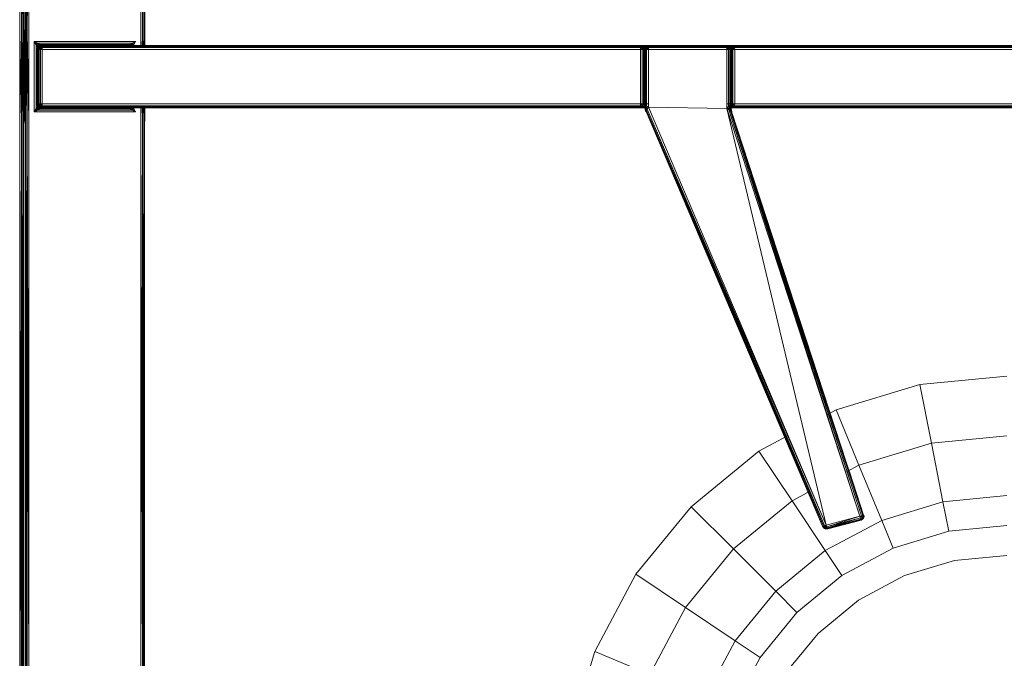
# Model space of a CAD drawing. Header units: millimetres. Extents: x 1 to 3476, y -521 to 159.
# Tile 111 of 130: x 2875 to 3023, y -239 to -143. Entities that reach past the tile are written whole.
import ezdxf

# ---------------------------------------------------------------- set-up
doc = ezdxf.new("R2010")
doc.units = ezdxf.units.MM
doc.layers.add('VG491211CA_dwg', color=8, linetype='Continuous', lineweight=9)

# ---------------------------------------------------------------- blocks, each defined once
blk = doc.blocks.new('VG491211CA_dwg-300031-Poziom 1')
at = {"color": 18, "lineweight": 9}
for p, q in [((306.93, -44.74), (307.19, -145.04)), ((306.93, -44.74), (306.93, -145.17)), ((307.19, -44.87), (307.38, -144.94)), ((307.19, -44.87), (307.19, -145.04)), ((307.38, -144.94), (307.38, -44.97)), ((307.38, -144.94), (307.49, -45.02)), ((307.49, -144.89), (307.49, -45.02)), ((307.72, -105.8), (307.72, -145.23)), ((307.72, -158.61), (307.72, -105.8)), ((307.76, -145.23), (307.76, -105.8)), ((307.76, -105.81), (307.76, -145.24)), ((307.76, -145.24), (307.88, -105.82)), ((307.88, -145.3), (307.88, -105.82)), ((308.06, -105.84), (307.88, -145.3)), ((308.06, -145.4), (308.06, -105.84)), ((308.32, -105.87), (308.06, -145.4)), ((308.32, -158.32), (308.32, -105.87)), ((325.12, -105.87), (325.12, -145.53)), ((325.39, -105.84), (325.39, -145.39)), ((325.57, -145.3), (325.57, -105.82)), ((325.69, -105.8), (325.69, -147.57)), ((325.69, -145.24), (325.69, -105.81)), ((325.72, -105.8), (325.72, -147.57)), ((325.72, -145.23), (325.72, -105.8)), ((307.49, -144.89), (307.5, -129.8)), ((307.38, -158.86), (307.49, -144.89)), ((307.49, -158.92), (307.53, -144.87)), ((307.49, -158.92), (307.49, -144.89)), ((307.49, -158.92), (307.49, -144.89)), ((307.53, -158.92), (307.53, -144.89)), ((307.53, -144.89), (307.53, -158.92)), ((306.93, -145.17), (307.19, -158.77)), ((306.93, -145.17), (306.93, -158.64)), ((307.19, -145.04), (307.38, -158.86)), ((307.19, -145.04), (307.19, -158.77)), ((307.19, -158.77), (307.19, -146.08)), ((307.38, -158.86), (307.38, -144.94)), ((307.38, -146.08), (307.38, -158.86)), ((307.72, -145.23), (307.72, -158.61)), ((307.76, -145.24), (307.72, -158.62)), ((307.76, -158.61), (307.76, -145.23)), ((307.76, -145.24), (307.76, -158.61)), ((307.88, -145.3), (307.76, -158.61)), ((307.87, -145.23), (307.87, -158.55)), ((307.88, -145.3), (307.87, -158.55)), ((308.06, -158.46), (307.88, -145.3)), ((308.06, -158.46), (308.06, -145.4)), ((308.32, -158.32), (308.06, -145.4)), ((308.06, -146.08), (308.06, -158.46)), ((325.12, -145.53), (325.16, -147.57)), ((325.12, -145.53), (325.12, -147.57)), ((325.39, -145.39), (325.42, -147.57)), ((325.39, -145.39), (325.39, -147.57)), ((325.39, -147.57), (325.39, -145.39)), ((325.57, -147.57), (325.57, -145.3)), ((325.57, -147.57), (325.57, -145.3)), ((325.67, -147.57), (325.69, -145.24)), ((325.69, -147.57), (325.69, -145.24)), ((325.72, -147.57), (325.72, -145.23)), ((325.72, -147.57), (325.72, -145.23)), ((309.12, -146.63), (309.39, -147.15)), ((309.49, -146.99), (309.12, -146.63)), ((309.65, -146.89), (309.12, -146.63)), ((309.12, -146.63), (309.12, -157.22)), ((324.32, -146.63), (309.12, -146.63)), ((309.49, -146.99), (309.39, -147.15)), ((309.61, -147.38), (309.39, -147.15)), ((309.39, -147.15), (309.39, -156.7)), ((309.59, -147.45), (309.39, -147.15)), ((309.65, -146.89), (309.49, -146.99)), ((309.49, -146.99), (309.61, -147.38)), ((309.72, -147.23), (309.49, -146.99)), ((309.87, -147.11), (309.49, -146.99)), ((309.57, -147.53), (309.69, -147.75)), ((309.57, -147.53), (309.57, -156.32)), ((309.59, -147.45), (309.72, -147.53)), ((309.61, -147.38), (309.72, -147.23)), ((309.61, -147.38), (309.84, -147.34)), ((309.61, -147.38), (309.72, -147.53)), ((309.95, -147.09), (309.65, -146.89)), ((323.8, -146.89), (309.65, -146.89)), ((309.95, -147.09), (309.65, -146.89)), ((309.69, -147.75), (309.72, -147.53)), ((309.69, -147.75), (309.76, -147.56)), ((309.69, -147.75), (309.72, -147.83)), ((309.69, -156.1), (309.69, -147.75)), ((309.72, -147.23), (309.87, -147.11)), ((309.84, -147.34), (309.72, -147.23)), ((309.72, -147.53), (309.84, -147.34)), ((309.72, -147.53), (309.87, -147.38)), ((309.72, -147.53), (309.76, -147.56)), ((309.76, -147.56), (309.72, -147.83)), ((309.72, -147.83), (309.76, -147.56)), ((309.72, -147.83), (309.8, -147.58)), ((309.72, -147.83), (309.76, -147.83)), ((309.72, -147.83), (309.72, -156.02)), ((309.72, -156.02), (309.72, -147.83)), ((309.87, -147.38), (309.76, -147.56)), ((309.76, -147.56), (309.87, -147.38)), ((309.76, -147.56), (309.89, -147.39)), ((309.76, -147.56), (309.8, -147.58)), ((309.8, -147.58), (309.76, -147.83)), ((309.76, -147.83), (309.89, -147.62)), ((309.76, -147.83), (309.87, -147.83)), ((309.76, -147.83), (309.76, -156.02)), ((309.89, -147.39), (309.8, -147.58)), ((309.8, -147.58), (309.95, -147.45)), ((309.8, -147.58), (309.89, -147.62)), ((309.84, -147.34), (309.87, -147.11)), ((309.84, -147.34), (310.02, -147.23)), ((309.87, -147.38), (309.84, -147.34)), ((309.87, -147.11), (310.02, -147.23)), ((309.87, -147.38), (310.02, -147.23)), ((310.06, -147.26), (309.87, -147.38)), ((309.87, -147.38), (310.06, -147.26)), ((309.89, -147.39), (309.87, -147.38)), ((309.87, -147.83), (309.89, -147.62)), ((309.87, -147.83), (310.06, -147.83)), ((309.87, -156.02), (309.87, -147.83)), ((310.06, -147.26), (309.89, -147.39)), ((310.08, -147.3), (309.89, -147.39)), ((309.95, -147.45), (309.89, -147.39)), ((309.89, -147.62), (309.95, -147.45)), ((309.89, -147.62), (310.08, -147.58)), ((310.06, -147.83), (309.89, -147.62)), ((309.95, -147.09), (310.02, -147.23)), ((310.08, -147.3), (309.95, -147.45)), ((309.95, -147.45), (310.12, -147.39)), ((310.08, -147.58), (309.95, -147.45)), ((310.25, -147.19), (310.02, -147.08)), ((323.42, -147.08), (310.02, -147.08)), ((310.02, -147.23), (310.25, -147.19)), ((310.06, -147.26), (310.02, -147.23)), ((310.06, -147.26), (310.25, -147.19)), ((310.32, -147.23), (310.06, -147.26)), ((310.06, -147.26), (310.32, -147.23)), ((310.08, -147.3), (310.06, -147.26)), ((310.06, -147.83), (310.08, -147.58)), ((310.06, -147.83), (310.32, -147.83)), ((310.06, -156.02), (310.06, -147.83)), ((310.32, -147.23), (310.08, -147.3)), ((310.32, -147.26), (310.08, -147.3)), ((310.12, -147.39), (310.08, -147.3)), ((310.08, -147.58), (310.12, -147.39)), ((310.08, -147.58), (310.32, -147.56)), ((310.32, -147.83), (310.08, -147.58)), ((310.32, -147.26), (310.12, -147.39)), ((310.12, -147.39), (310.32, -147.38)), ((310.32, -147.56), (310.12, -147.39)), ((310.32, -147.23), (310.25, -147.19)), ((310.25, -147.19), (323.19, -147.19)), ((310.32, -147.26), (310.32, -147.23)), ((323.52, -147.23), (310.32, -147.23)), ((310.32, -147.23), (323.12, -147.23)), ((310.32, -147.38), (310.32, -147.26)), ((323.52, -147.26), (310.32, -147.26)), ((310.32, -147.56), (310.32, -147.38)), ((310.32, -147.38), (323.52, -147.38)), ((310.32, -147.83), (310.32, -147.56)), ((310.32, -147.56), (323.52, -147.56)), ((310.32, -147.83), (323.52, -147.83)), ((310.32, -156.02), (310.32, -147.83)), ((322.91, -147.23), (323.44, -147.26)), ((323.25, -147.28), (322.91, -147.23)), ((323.18, -147.26), (322.91, -147.23)), ((323.12, -147.23), (322.91, -147.23)), ((323.19, -147.19), (323.12, -147.23)), ((323.12, -147.23), (323.38, -147.26)), ((323.18, -147.26), (323.25, -147.28)), ((323.4, -147.38), (323.18, -147.26)), ((323.38, -147.26), (323.18, -147.26)), ((323.4, -147.38), (323.18, -147.26)), ((323.42, -147.08), (323.19, -147.19)), ((323.19, -147.19), (323.42, -147.23)), ((323.19, -147.19), (323.38, -147.26)), ((323.25, -147.28), (323.44, -147.26)), ((323.25, -147.28), (323.67, -147.39)), ((323.52, -147.4), (323.25, -147.28)), ((323.41, -147.39), (323.25, -147.28)), ((323.42, -147.23), (323.38, -147.26)), ((323.38, -147.26), (323.38, -147.38)), ((323.38, -147.38), (323.49, -147.56)), ((323.4, -147.38), (323.53, -147.56)), ((323.52, -147.4), (323.41, -147.39)), ((323.41, -147.39), (323.53, -147.56)), ((323.5, -147.09), (323.42, -147.23)), ((323.57, -147.11), (323.42, -147.23)), ((323.5, -147.09), (323.8, -146.89)), ((400.47, -147.26), (323.52, -147.26)), ((400.29, -147.38), (323.52, -147.38)), ((323.52, -147.56), (400.17, -147.56)), ((323.52, -147.83), (400.14, -147.83)), ((323.57, -147.11), (323.8, -146.89)), ((323.99, -146.96), (323.57, -147.11)), ((323.57, -147.11), (323.72, -147.23)), ((323.57, -147.11), (323.61, -147.34)), ((323.72, -147.23), (323.99, -146.96)), ((324.32, -146.63), (323.8, -146.89)), ((323.99, -146.96), (323.8, -146.89)), ((323.84, -147.38), (323.99, -146.96)), ((323.99, -146.96), (324.32, -146.63)), ((324.06, -147.15), (323.99, -146.96)), ((324.06, -147.15), (324.32, -146.63)), ((400.17, -147.56), (400.14, -147.83)), ((400.14, -147.83), (400.4, -147.83)), ((401.34, -147.83), (400.14, -147.83)), ((400.14, -147.83), (400.14, -156.02)), ((400.29, -147.38), (400.17, -147.56)), ((400.17, -147.56), (400.43, -147.57)), ((400.17, -147.56), (400.4, -147.83)), ((414.25, -147.56), (400.17, -147.56)), ((400.47, -147.26), (400.29, -147.38)), ((400.29, -147.38), (400.54, -147.35)), ((400.29, -147.38), (400.43, -147.57)), ((400.29, -147.38), (414.14, -147.38)), ((400.43, -147.57), (400.4, -147.83)), ((400.4, -147.83), (400.59, -147.83)), ((400.4, -147.83), (400.4, -156.02)), ((400.54, -147.35), (400.43, -147.57)), ((400.43, -147.57), (400.62, -147.57)), ((400.43, -147.57), (400.59, -147.83)), ((400.74, -147.23), (400.47, -147.26)), ((400.47, -147.23), (413.95, -147.23)), ((400.72, -147.26), (400.47, -147.26)), ((400.47, -147.26), (400.54, -147.35)), ((400.47, -147.26), (413.95, -147.26)), ((400.72, -147.26), (400.54, -147.35)), ((400.54, -147.35), (400.74, -147.34)), ((400.54, -147.35), (400.62, -147.57)), ((400.62, -147.57), (400.59, -147.83)), ((400.59, -147.83), (400.73, -147.57)), ((400.59, -147.83), (400.7, -147.83)), ((400.59, -147.83), (400.59, -156.02)), ((400.74, -147.34), (400.62, -147.57)), ((400.62, -147.57), (400.73, -147.57)), ((400.7, -147.83), (400.77, -147.56)), ((400.7, -147.83), (400.73, -147.57)), ((400.7, -147.83), (400.74, -147.83)), ((400.7, -156.02), (400.7, -147.83)), ((401, -147.23), (400.72, -147.26)), ((400.74, -147.23), (400.72, -147.26)), ((400.89, -147.25), (400.72, -147.26)), ((400.72, -147.26), (400.74, -147.34)), ((400.73, -147.57), (400.74, -147.34)), ((400.73, -147.57), (400.85, -147.36)), ((400.73, -147.57), (400.89, -147.38)), ((400.73, -147.57), (400.77, -147.56)), ((401, -147.23), (400.74, -147.23)), ((400.74, -147.34), (400.89, -147.25)), ((400.74, -147.34), (400.85, -147.36)), ((400.77, -147.56), (400.74, -147.83)), ((400.74, -147.83), (400.77, -147.56)), ((400.74, -147.83), (400.81, -147.58)), ((400.74, -147.83), (400.77, -147.83)), ((400.74, -147.83), (400.74, -156.02)), ((400.74, -156.02), (400.74, -147.83)), ((400.89, -147.38), (400.77, -147.56)), ((400.77, -147.56), (400.89, -147.38)), ((400.77, -147.56), (400.9, -147.39)), ((400.77, -147.56), (400.81, -147.58)), ((400.81, -147.58), (400.77, -147.83)), ((400.77, -147.83), (400.9, -147.62)), ((400.77, -147.83), (400.89, -147.83)), ((400.77, -147.83), (400.77, -156.05)), ((400.9, -147.39), (400.81, -147.58)), ((400.81, -147.58), (400.96, -147.45)), ((400.81, -147.58), (400.9, -147.62)), ((400.85, -147.36), (400.89, -147.25)), ((400.85, -147.36), (401.02, -147.26)), ((400.85, -147.36), (400.89, -147.38)), ((400.89, -147.25), (401.19, -147.23)), ((401, -147.23), (400.89, -147.25)), ((401.02, -147.26), (400.89, -147.25)), ((401.07, -147.26), (400.89, -147.38)), ((400.89, -147.38), (401.02, -147.26)), ((400.89, -147.38), (401.07, -147.26)), ((400.89, -147.38), (400.9, -147.39)), ((400.89, -147.83), (400.9, -147.62)), ((401.07, -147.83), (400.89, -147.83)), ((400.89, -147.83), (400.89, -156.15)), ((401.07, -147.26), (400.9, -147.39)), ((401.09, -147.3), (400.9, -147.39)), ((400.9, -147.39), (400.96, -147.45)), ((400.9, -147.62), (400.96, -147.45)), ((400.9, -147.62), (401.09, -147.58)), ((401.07, -147.83), (400.9, -147.62)), ((401.09, -147.3), (400.96, -147.45)), ((400.96, -147.45), (401.13, -147.39)), ((401.09, -147.58), (400.96, -147.45)), ((401.19, -147.23), (401, -147.23)), ((401.02, -147.26), (401.19, -147.23)), ((401.02, -147.26), (401.3, -147.23)), ((401.07, -147.26), (401.02, -147.26)), ((401.34, -147.23), (401.07, -147.26)), ((401.07, -147.26), (401.3, -147.23)), ((401.07, -147.26), (401.34, -147.23)), ((401.09, -147.3), (401.07, -147.26)), ((401.07, -147.83), (401.09, -147.58)), ((401.07, -156.3), (401.07, -147.83)), ((401.34, -147.83), (401.07, -147.83)), ((401.34, -147.23), (401.09, -147.3)), ((401.34, -147.26), (401.09, -147.3)), ((401.13, -147.39), (401.09, -147.3)), ((401.09, -147.58), (401.13, -147.39)), ((401.09, -147.58), (401.34, -147.56)), ((401.34, -147.83), (401.09, -147.58)), ((401.34, -147.26), (401.13, -147.39)), ((401.13, -147.39), (401.34, -147.38)), ((401.34, -147.56), (401.13, -147.39)), ((401.3, -147.23), (401.19, -147.23)), ((401.34, -147.23), (401.3, -147.23)), ((401.34, -147.26), (401.34, -147.23)), ((413.09, -147.23), (401.34, -147.23)), ((401.34, -147.38), (401.34, -147.26)), ((413.09, -147.26), (401.34, -147.26)), ((401.34, -147.56), (401.34, -147.38)), ((401.34, -147.38), (413.09, -147.38)), ((401.34, -147.83), (401.34, -147.56)), ((401.34, -147.56), (413.09, -147.56)), ((401.34, -156.51), (401.34, -147.83)), ((401.34, -147.83), (413.09, -147.83)), ((413.35, -147.26), (413.09, -147.23)), ((413.09, -147.23), (413.33, -147.3)), ((413.09, -147.23), (413.09, -147.26)), ((413.09, -147.23), (413.35, -147.26)), ((413.13, -147.23), (413.09, -147.23)), ((413.33, -147.3), (413.09, -147.26)), ((413.09, -147.26), (413.3, -147.39)), ((413.09, -147.26), (413.09, -147.38)), ((413.09, -147.38), (413.3, -147.39)), ((413.09, -147.38), (413.09, -147.56)), ((413.09, -147.56), (413.3, -147.39)), ((413.09, -147.56), (413.33, -147.58)), ((413.09, -147.56), (413.09, -147.83)), ((413.09, -147.83), (413.33, -147.58)), ((413.35, -147.83), (413.09, -147.83)), ((413.09, -147.83), (413.09, -156.71)), ((414.29, -147.83), (413.09, -147.83)), ((413.13, -147.23), (413.41, -147.26)), ((413.24, -147.23), (413.13, -147.23)), ((413.13, -147.23), (413.35, -147.26)), ((413.43, -147.23), (413.24, -147.23)), ((413.24, -147.23), (413.53, -147.25)), ((413.24, -147.23), (413.41, -147.26)), ((413.33, -147.3), (413.3, -147.39)), ((413.3, -147.39), (413.47, -147.45)), ((413.3, -147.39), (413.33, -147.58)), ((413.35, -147.26), (413.33, -147.3)), ((413.52, -147.39), (413.33, -147.3)), ((413.33, -147.3), (413.47, -147.45)), ((413.33, -147.58), (413.47, -147.45)), ((413.33, -147.58), (413.52, -147.62)), ((413.33, -147.58), (413.35, -147.83)), ((413.54, -147.38), (413.35, -147.26)), ((413.35, -147.26), (413.52, -147.39)), ((413.35, -147.26), (413.54, -147.38)), ((413.41, -147.26), (413.35, -147.26)), ((413.35, -147.83), (413.52, -147.62)), ((413.54, -147.83), (413.35, -147.83)), ((413.35, -147.83), (413.35, -156.41)), ((413.53, -147.25), (413.41, -147.26)), ((413.41, -147.26), (413.58, -147.36)), ((413.41, -147.26), (413.54, -147.38)), ((413.7, -147.26), (413.43, -147.23)), ((413.43, -147.23), (413.53, -147.25)), ((413.69, -147.23), (413.43, -147.23)), ((413.47, -147.45), (413.52, -147.39)), ((413.47, -147.45), (413.52, -147.62)), ((413.62, -147.58), (413.47, -147.45)), ((413.52, -147.39), (413.54, -147.38)), ((413.62, -147.58), (413.52, -147.39)), ((413.65, -147.56), (413.52, -147.39)), ((413.52, -147.62), (413.62, -147.58)), ((413.52, -147.62), (413.54, -147.83)), ((413.65, -147.83), (413.52, -147.62)), ((413.7, -147.26), (413.53, -147.25)), ((413.53, -147.25), (413.69, -147.34)), ((413.53, -147.25), (413.58, -147.36)), ((413.54, -147.38), (413.58, -147.36)), ((413.65, -147.56), (413.54, -147.38)), ((413.54, -147.38), (413.69, -147.57)), ((413.54, -147.38), (413.65, -147.56)), ((413.54, -156.2), (413.54, -147.83)), ((413.54, -147.83), (413.65, -147.83)), ((413.58, -147.36), (413.69, -147.34)), ((413.58, -147.36), (413.69, -147.57)), ((413.62, -147.58), (413.65, -147.56)), ((413.65, -147.83), (413.62, -147.58)), ((413.69, -147.83), (413.62, -147.58)), ((413.69, -147.83), (413.65, -147.56)), ((413.65, -147.56), (413.69, -147.57)), ((413.65, -147.56), (413.73, -147.83)), ((413.65, -147.56), (413.69, -147.83)), ((413.65, -147.83), (413.69, -147.83)), ((413.65, -156.07), (413.65, -147.83)), ((413.95, -147.26), (413.69, -147.23)), ((413.69, -147.23), (413.7, -147.26)), ((413.7, -147.26), (413.69, -147.34)), ((413.69, -147.34), (413.89, -147.35)), ((413.69, -147.57), (413.69, -147.34)), ((413.81, -147.57), (413.69, -147.34)), ((413.69, -147.57), (413.81, -147.57)), ((413.69, -147.57), (413.84, -147.83)), ((413.69, -147.57), (413.73, -147.83)), ((413.69, -147.83), (413.73, -147.83)), ((413.69, -156.02), (413.69, -147.83)), ((413.69, -147.83), (413.69, -156.02)), ((413.89, -147.35), (413.7, -147.26)), ((413.95, -147.26), (413.7, -147.26)), ((413.73, -147.83), (413.84, -147.83)), ((413.73, -147.83), (413.73, -156.02)), ((413.81, -147.57), (413.89, -147.35)), ((413.84, -147.83), (413.81, -147.57)), ((413.81, -147.57), (414, -147.57)), ((413.84, -147.83), (414, -147.57)), ((413.84, -147.83), (414.03, -147.83)), ((413.84, -156.02), (413.84, -147.83)), ((413.95, -147.26), (413.89, -147.35)), ((413.89, -147.35), (414.14, -147.38)), ((414, -147.57), (413.89, -147.35)), ((414.14, -147.38), (413.95, -147.26)), ((493.91, -147.26), (413.95, -147.26)), ((414, -147.57), (414.14, -147.38)), ((414, -147.57), (414.25, -147.56)), ((414.03, -147.83), (414, -147.57)), ((414.03, -147.83), (414.25, -147.56)), ((414.03, -147.83), (414.29, -147.83)), ((414.03, -156.02), (414.03, -147.83)), ((414.25, -147.56), (414.14, -147.38)), ((493.73, -147.38), (414.14, -147.38)), ((414.29, -147.83), (414.25, -147.56)), ((414.25, -147.56), (493.61, -147.56)), ((414.29, -156.02), (414.29, -147.83)), ((414.29, -147.83), (493.58, -147.83)), ((309.39, -156.7), (309.12, -157.22)), ((309.59, -156.4), (309.39, -156.7)), ((309.59, -156.4), (309.39, -156.7)), ((309.39, -156.7), (309.49, -156.86)), ((309.61, -156.47), (309.49, -156.86)), ((309.72, -156.62), (309.49, -156.86)), ((309.69, -156.1), (309.57, -156.32)), ((309.59, -156.4), (309.72, -156.32)), ((309.61, -156.47), (309.72, -156.32)), ((309.72, -156.62), (309.61, -156.47)), ((309.84, -156.51), (309.61, -156.47)), ((309.72, -156.02), (309.69, -156.1)), ((309.72, -156.32), (309.69, -156.1)), ((309.76, -156.29), (309.69, -156.1)), ((309.76, -156.29), (309.72, -156.02)), ((309.72, -156.02), (309.8, -156.4)), ((309.72, -156.02), (309.76, -156.29)), ((309.76, -156.02), (309.72, -156.02)), ((309.72, -156.02), (309.8, -156.27)), ((309.72, -156.02), (309.76, -156.29)), ((309.76, -156.29), (309.72, -156.02)), ((309.76, -156.29), (309.72, -156.32)), ((309.84, -156.51), (309.72, -156.32)), ((309.87, -156.47), (309.72, -156.32)), ((309.84, -156.51), (309.72, -156.62)), ((309.87, -156.74), (309.72, -156.62)), ((309.87, -156.02), (309.76, -156.02)), ((309.76, -156.02), (309.89, -156.23)), ((309.76, -156.02), (309.8, -156.27)), ((309.8, -156.27), (309.76, -156.29)), ((309.8, -156.4), (309.76, -156.29)), ((309.76, -156.29), (309.88, -156.49)), ((309.76, -156.29), (309.87, -156.47)), ((309.87, -156.47), (309.76, -156.29)), ((309.76, -156.29), (309.88, -156.49)), ((309.76, -156.29), (309.8, -156.4)), ((309.76, -156.29), (309.89, -156.46)), ((309.76, -156.29), (309.87, -156.47)), ((309.87, -156.47), (309.76, -156.29)), ((309.89, -156.23), (309.8, -156.27)), ((309.8, -156.27), (309.95, -156.4)), ((309.8, -156.27), (309.89, -156.46)), ((309.88, -156.49), (309.8, -156.4)), ((309.8, -156.4), (309.92, -156.53)), ((309.8, -156.4), (309.88, -156.49)), ((309.87, -156.47), (309.84, -156.51)), ((309.87, -156.74), (309.84, -156.51)), ((310.02, -156.62), (309.84, -156.51)), ((309.89, -156.23), (309.87, -156.02)), ((310.06, -156.02), (309.87, -156.02)), ((309.89, -156.46), (309.87, -156.47)), ((309.87, -156.47), (309.88, -156.49)), ((309.88, -156.49), (309.87, -156.47)), ((310.06, -156.59), (309.87, -156.47)), ((310.06, -156.59), (309.87, -156.47)), ((309.87, -156.47), (310.06, -156.59)), ((309.87, -156.47), (310.06, -156.59)), ((309.87, -156.47), (310.06, -156.59)), ((310.02, -156.62), (309.87, -156.47)), ((310.06, -156.59), (309.87, -156.47)), ((309.87, -156.74), (310.02, -156.62)), ((309.92, -156.53), (309.88, -156.49)), ((309.88, -156.49), (309.92, -156.53)), ((310.07, -156.6), (309.88, -156.49)), ((310.06, -156.59), (309.88, -156.49)), ((309.88, -156.49), (310.07, -156.6)), ((309.88, -156.49), (310.06, -156.59)), ((310.06, -156.02), (309.89, -156.23)), ((309.95, -156.4), (309.89, -156.23)), ((310.08, -156.27), (309.89, -156.23)), ((309.95, -156.4), (309.89, -156.46)), ((309.89, -156.46), (310.08, -156.55)), ((310.06, -156.59), (309.89, -156.46)), ((309.92, -156.53), (310.07, -156.6)), ((310.08, -156.27), (309.95, -156.4)), ((310.08, -156.55), (309.95, -156.4)), ((310.12, -156.46), (309.95, -156.4)), ((309.95, -156.76), (310.02, -156.62)), ((310.02, -156.62), (310.06, -156.59)), ((310.25, -156.66), (310.02, -156.62)), ((310.02, -156.77), (310.25, -156.66)), ((310.08, -156.27), (310.06, -156.02)), ((310.32, -156.02), (310.06, -156.02)), ((310.06, -156.59), (310.08, -156.55)), ((310.07, -156.6), (310.06, -156.59)), ((310.06, -156.59), (310.06, -156.59)), ((310.32, -156.62), (310.06, -156.59)), ((310.32, -156.62), (310.06, -156.59)), ((310.32, -156.62), (310.06, -156.59)), ((310.06, -156.59), (310.32, -156.62)), ((310.06, -156.59), (310.07, -156.6)), ((310.06, -156.59), (310.32, -156.62)), ((310.06, -156.59), (310.32, -156.62)), ((310.06, -156.59), (310.06, -156.59)), ((310.06, -156.59), (310.32, -156.62)), ((310.25, -156.66), (310.06, -156.59)), ((310.32, -156.62), (310.06, -156.59)), ((310.07, -156.6), (310.32, -156.62)), ((310.32, -156.02), (310.08, -156.27)), ((310.12, -156.46), (310.08, -156.27)), ((310.32, -156.29), (310.08, -156.27)), ((310.08, -156.55), (310.12, -156.46)), ((310.08, -156.55), (310.32, -156.59)), ((310.32, -156.62), (310.08, -156.55)), ((310.32, -156.29), (310.12, -156.46)), ((310.32, -156.59), (310.12, -156.46)), ((310.32, -156.47), (310.12, -156.46)), ((310.25, -156.66), (310.32, -156.62)), ((323.2, -156.66), (310.25, -156.66)), ((310.32, -156.29), (310.32, -156.02)), ((323.52, -156.02), (310.32, -156.02)), ((310.32, -156.47), (310.32, -156.29)), ((323.52, -156.29), (310.32, -156.29)), ((310.32, -156.59), (310.32, -156.47)), ((323.53, -156.47), (310.32, -156.47)), ((310.32, -156.62), (310.32, -156.59)), ((310.32, -156.59), (323.53, -156.59)), ((310.32, -156.62), (323.53, -156.62)), ((323.12, -156.62), (310.32, -156.62)), ((323.12, -156.62), (323.39, -156.59)), ((323.39, -156.59), (323.12, -156.62)), ((323.16, -156.62), (323.12, -156.62)), ((323.12, -156.62), (323.2, -156.66)), ((323.16, -156.62), (323.44, -156.59)), ((323.16, -156.62), (323.39, -156.59)), ((323.27, -156.62), (323.16, -156.62)), ((323.39, -156.59), (323.2, -156.66)), ((323.2, -156.66), (323.42, -156.62)), ((323.42, -156.77), (323.2, -156.66)), ((323.27, -156.62), (323.44, -156.59)), ((323.27, -156.62), (323.56, -156.6)), ((323.45, -156.62), (323.27, -156.62)), ((323.44, -156.59), (323.39, -156.59)), ((323.39, -156.59), (323.42, -156.62)), ((323.57, -156.74), (323.42, -156.62)), ((323.5, -156.76), (323.42, -156.62)), ((323.73, -156.59), (323.45, -156.62)), ((323.45, -156.62), (323.56, -156.6)), ((323.71, -156.62), (323.45, -156.62)), ((400.14, -156.02), (323.52, -156.02)), ((400.17, -156.29), (323.52, -156.29)), ((323.53, -156.47), (400.29, -156.47)), ((323.53, -156.59), (400.48, -156.59)), ((323.61, -156.51), (323.57, -156.74)), ((323.72, -156.62), (323.57, -156.74)), ((323.98, -156.59), (323.71, -156.62)), ((323.71, -156.62), (323.73, -156.59)), ((323.72, -156.62), (323.99, -156.89)), ((323.99, -156.89), (323.83, -156.47)), ((323.99, -156.89), (324.06, -156.7)), ((324.32, -157.22), (324.06, -156.7)), ((325.12, -156.29), (325.12, -158.32)), ((325.34, -156.29), (325.38, -158.45)), ((325.38, -156.29), (325.38, -158.45)), ((325.39, -158.45), (325.39, -156.29)), ((325.54, -156.29), (325.57, -158.55)), ((325.57, -158.55), (325.57, -156.29)), ((325.57, -158.55), (325.59, -156.29)), ((325.57, -158.55), (325.57, -156.29)), ((325.69, -158.6), (325.69, -156.29)), ((325.69, -158.6), (325.69, -156.29)), ((325.69, -156.29), (325.69, -158.6)), ((325.72, -158.6), (325.72, -156.29)), ((325.72, -156.29), (325.72, -158.6)), ((400.14, -156.02), (400.17, -156.29)), ((400.4, -156.02), (400.14, -156.02)), ((400.14, -156.02), (401.34, -156.02)), ((400.4, -156.02), (400.17, -156.29)), ((400.46, -156.28), (400.17, -156.29)), ((400.17, -156.29), (400.29, -156.47)), ((400.46, -156.28), (400.29, -156.47)), ((400.61, -156.5), (400.29, -156.47)), ((400.29, -156.47), (400.48, -156.59)), ((400.4, -156.02), (400.46, -156.28)), ((400.59, -156.02), (400.4, -156.02)), ((400.59, -156.02), (400.46, -156.28)), ((400.46, -156.28), (400.61, -156.5)), ((400.64, -156.33), (400.46, -156.28)), ((400.48, -156.59), (400.61, -156.5)), ((400.48, -156.59), (400.77, -156.62)), ((400.48, -156.59), (400.75, -156.62)), ((400.7, -156.02), (400.59, -156.02)), ((400.59, -156.02), (400.64, -156.33)), ((400.64, -156.33), (400.61, -156.5)), ((400.8, -156.62), (400.61, -156.5)), ((400.61, -156.5), (400.77, -156.62)), ((400.7, -156.02), (400.64, -156.33)), ((400.71, -156.32), (400.64, -156.33)), ((400.64, -156.33), (400.8, -156.62)), ((400.79, -156.62), (400.64, -156.33)), ((400.71, -156.32), (400.7, -156.02)), ((400.74, -156.02), (400.7, -156.02)), ((400.74, -156.02), (400.71, -156.32)), ((400.79, -156.62), (400.71, -156.32)), ((400.75, -156.32), (400.71, -156.32)), ((400.74, -156.02), (400.75, -156.32)), ((400.77, -156.05), (400.74, -156.02)), ((400.75, -156.32), (400.74, -156.02)), ((400.77, -156.05), (400.75, -156.32)), ((400.79, -156.35), (400.75, -156.32)), ((400.75, -156.32), (400.81, -156.61)), ((400.75, -156.32), (400.79, -156.61)), ((400.79, -156.61), (400.75, -156.32)), ((400.75, -156.32), (400.79, -156.62)), ((400.75, -156.62), (400.77, -156.62)), ((400.75, -156.62), (401.02, -156.66)), ((400.77, -156.05), (400.79, -156.35)), ((400.89, -156.15), (400.77, -156.05)), ((400.77, -156.62), (400.8, -156.62)), ((400.77, -156.62), (400.98, -156.74)), ((400.77, -156.62), (401.02, -156.66)), ((400.89, -156.15), (400.79, -156.35)), ((400.88, -156.4), (400.79, -156.35)), ((400.79, -156.35), (400.88, -156.6)), ((400.79, -156.35), (400.81, -156.61)), ((400.86, -156.9), (400.79, -156.61)), ((400.79, -156.61), (400.79, -156.62)), ((400.81, -156.61), (400.79, -156.61)), ((400.79, -156.61), (400.88, -156.86)), ((400.79, -156.61), (400.86, -156.9)), ((400.79, -156.62), (400.8, -156.62)), ((400.98, -156.9), (400.79, -156.62)), ((400.9, -156.9), (400.79, -156.62)), ((400.86, -156.9), (400.79, -156.62)), ((400.98, -156.74), (400.8, -156.62)), ((400.8, -156.62), (400.98, -156.9)), ((400.88, -156.6), (400.81, -156.61)), ((400.81, -156.61), (400.88, -156.86)), ((400.89, -156.15), (400.88, -156.4)), ((401.07, -156.3), (400.88, -156.4)), ((401, -156.57), (400.88, -156.4)), ((400.88, -156.4), (400.88, -156.6)), ((401, -156.57), (400.88, -156.6)), ((400.88, -156.6), (400.95, -156.78)), ((400.88, -156.86), (400.88, -156.6)), ((401.07, -156.3), (400.89, -156.15)), ((400.95, -156.78), (401, -156.57)), ((401.02, -156.66), (400.98, -156.74)), ((401, -156.57), (401.07, -156.3)), ((401.34, -156.51), (401, -156.57)), ((401.17, -156.81), (401, -156.57)), ((401.34, -156.51), (401.07, -156.3)), ((401.17, -156.81), (401.34, -156.51)), ((428.04, -219.21), (401.34, -156.51)), ((413.09, -156.71), (401.34, -156.51)), ((413.09, -156.02), (414.29, -156.02)), ((413.35, -156.41), (413.09, -156.71)), ((413.09, -156.71), (413.41, -156.67)), ((413.09, -156.71), (413.43, -156.92)), ((413.09, -156.71), (433.09, -217.88)), ((413.09, -156.71), (428.04, -219.21)), ((413.54, -156.2), (413.35, -156.41)), ((413.35, -156.41), (413.58, -156.41)), ((413.35, -156.41), (413.41, -156.67)), ((413.58, -156.41), (413.41, -156.67)), ((413.41, -156.67), (413.62, -156.63)), ((413.41, -156.67), (413.65, -156.86)), ((413.41, -156.67), (413.43, -156.92)), ((413.44, -156.66), (413.71, -156.62)), ((413.44, -156.66), (413.7, -156.62)), ((413.44, -156.66), (413.58, -156.74)), ((413.65, -156.07), (413.54, -156.2)), ((413.58, -156.41), (413.54, -156.2)), ((413.67, -156.35), (413.54, -156.2)), ((413.67, -156.35), (413.58, -156.41)), ((413.62, -156.63), (413.58, -156.41)), ((413.71, -156.62), (413.58, -156.41)), ((413.58, -156.74), (413.86, -156.51)), ((413.72, -156.62), (413.58, -156.74)), ((413.58, -156.74), (413.71, -156.62)), ((413.71, -156.62), (413.62, -156.63)), ((413.65, -156.86), (413.62, -156.63)), ((413.69, -156.02), (413.65, -156.07)), ((413.67, -156.35), (413.65, -156.07)), ((413.7, -156.32), (413.65, -156.07)), ((413.65, -156.86), (413.71, -156.62)), ((413.7, -156.32), (413.67, -156.35)), ((413.71, -156.62), (413.67, -156.35)), ((413.73, -156.62), (413.67, -156.35)), ((413.67, -156.91), (413.72, -156.62)), ((413.73, -156.62), (413.67, -156.91)), ((413.7, -156.32), (413.69, -156.02)), ((413.73, -156.02), (413.69, -156.02)), ((413.69, -156.02), (413.74, -156.32)), ((413.69, -156.02), (413.7, -156.32)), ((413.73, -156.62), (413.7, -156.32)), ((413.7, -156.32), (413.73, -156.62)), ((413.74, -156.32), (413.7, -156.32)), ((413.7, -156.62), (413.96, -156.59)), ((413.7, -156.62), (413.71, -156.62)), ((413.71, -156.62), (413.86, -156.51)), ((413.71, -156.62), (413.96, -156.59)), ((413.75, -156.9), (413.71, -156.62)), ((413.73, -156.62), (413.71, -156.62)), ((413.72, -156.62), (413.81, -156.32)), ((413.86, -156.51), (413.72, -156.62)), ((413.72, -156.62), (413.73, -156.62)), ((413.73, -156.02), (413.74, -156.32)), ((413.84, -156.02), (413.73, -156.02)), ((413.81, -156.32), (413.73, -156.62)), ((413.74, -156.32), (413.73, -156.62)), ((413.74, -156.32), (413.73, -156.62)), ((413.75, -156.9), (413.73, -156.62)), ((413.79, -156.91), (413.73, -156.62)), ((413.73, -156.62), (413.75, -156.91)), ((413.73, -156.62), (413.73, -156.62)), ((413.73, -156.62), (413.75, -156.91)), ((413.73, -156.62), (413.79, -156.91)), ((413.84, -156.02), (413.74, -156.32)), ((413.81, -156.32), (413.74, -156.32)), ((413.81, -156.32), (413.84, -156.02)), ((413.98, -156.28), (413.81, -156.32)), ((413.86, -156.51), (413.81, -156.32)), ((413.98, -156.28), (413.84, -156.02)), ((414.03, -156.02), (413.84, -156.02)), ((413.86, -156.51), (413.98, -156.28)), ((414.14, -156.47), (413.86, -156.51)), ((413.96, -156.59), (414.14, -156.47)), ((413.96, -156.59), (493.92, -156.59)), ((413.98, -156.28), (414.03, -156.02)), ((414.14, -156.47), (413.98, -156.28)), ((414.25, -156.29), (413.98, -156.28)), ((414.25, -156.29), (414.03, -156.02)), ((414.29, -156.02), (414.03, -156.02)), ((414.14, -156.47), (414.25, -156.29)), ((414.14, -156.47), (493.73, -156.47)), ((414.25, -156.29), (414.29, -156.02)), ((493.61, -156.29), (414.25, -156.29)), ((493.58, -156.02), (414.29, -156.02)), ((309.49, -156.86), (309.12, -157.22)), ((309.12, -157.22), (309.65, -156.96)), ((309.12, -157.22), (324.32, -157.22)), ((309.49, -156.86), (309.87, -156.74)), ((309.49, -156.86), (309.65, -156.96)), ((309.87, -156.74), (309.65, -156.96)), ((309.95, -156.76), (309.65, -156.96)), ((309.65, -156.96), (323.8, -156.96)), ((310.02, -156.77), (323.42, -156.77)), ((323.5, -156.76), (323.8, -156.96)), ((323.5, -156.76), (323.8, -156.96)), ((323.57, -156.74), (323.99, -156.89)), ((323.8, -156.96), (323.99, -156.89)), ((323.8, -156.96), (324.32, -157.22)), ((323.99, -156.89), (324.32, -157.22)), ((400.86, -156.9), (400.88, -156.86)), ((400.9, -156.9), (400.86, -156.9)), ((400.95, -157.18), (400.86, -156.9)), ((400.86, -156.9), (400.98, -157.14)), ((400.86, -156.9), (400.95, -157.18)), ((400.88, -156.86), (400.95, -156.78)), ((400.88, -156.86), (401.05, -157.02)), ((400.88, -156.86), (400.98, -157.14)), ((400.98, -156.9), (400.9, -156.9)), ((400.95, -157.18), (400.9, -156.9)), ((400.95, -156.78), (401.05, -157.02)), ((401.17, -156.81), (400.95, -156.78)), ((400.98, -156.74), (400.98, -156.9)), ((400.98, -157.14), (401.05, -157.02)), ((400.98, -157.14), (427.61, -219.33)), ((400.98, -157.14), (427.5, -219.36)), ((401.05, -157.02), (401.17, -156.81)), ((401.05, -157.02), (427.61, -219.33)), ((427.79, -219.28), (401.05, -157.02)), ((427.79, -219.28), (401.17, -156.81)), ((428.04, -219.21), (401.17, -156.81)), ((413.58, -156.74), (413.28, -156.77)), ((413.43, -156.92), (413.65, -156.86)), ((413.43, -156.92), (413.67, -157.08)), ((413.43, -156.92), (433.34, -217.81)), ((413.43, -156.92), (433.09, -217.88)), ((413.51, -156.93), (413.58, -156.74)), ((413.67, -156.91), (413.58, -156.74)), ((413.67, -157.08), (413.65, -156.86)), ((413.65, -156.86), (413.75, -156.9)), ((413.67, -157.08), (413.75, -156.9)), ((413.75, -156.91), (413.67, -156.91)), ((433.52, -217.77), (413.67, -157.08)), ((413.67, -157.08), (433.34, -217.81)), ((413.67, -157.08), (413.81, -157.17)), ((413.75, -156.9), (413.79, -156.91)), ((413.81, -157.17), (413.75, -156.9)), ((413.79, -156.91), (413.75, -156.91)), ((413.81, -157.17), (413.79, -156.91)), ((413.86, -157.2), (413.79, -156.91)), ((413.79, -156.91), (413.82, -157.2)), ((413.79, -156.91), (413.86, -157.2)), ((433.52, -217.77), (413.81, -157.17)), ((433.63, -217.74), (413.81, -157.17)), ((306.93, -158.64), (307.19, -255.14)), ((306.93, -158.64), (306.93, -255.28)), ((307.19, -158.77), (307.38, -255.05)), ((307.19, -158.77), (307.19, -255.14)), ((307.38, -255.05), (307.38, -158.86)), ((307.38, -255.05), (307.49, -158.92)), ((307.49, -254.99), (307.49, -158.92)), ((307.87, -158.55), (307.76, -256.18)), ((307.76, -158.61), (307.76, -256.18)), ((307.76, -158.61), (307.76, -162.37)), ((307.87, -158.55), (307.88, -256.23)), ((308.06, -256.33), (307.87, -158.55)), ((308.06, -256.33), (308.06, -158.46)), ((308.32, -256.46), (308.06, -158.46)), ((308.32, -256.46), (308.32, -158.32)), ((325.12, -158.32), (325.39, -256.33)), ((325.12, -158.32), (325.12, -256.46)), ((325.38, -158.45), (325.57, -256.23)), ((325.38, -158.45), (325.39, -256.33)), ((325.57, -158.55), (325.57, -256.23)), ((325.57, -256.23), (325.69, -158.6)), ((325.69, -256.18), (325.69, -158.6)), ((455.14, -196.85), (442.07, -198.13)), ((442.07, -198.13), (429.51, -201.94)), ((443.82, -206.93), (442.07, -198.13)), ((429.51, -201.94), (428.12, -202.69)), ((432.94, -210.23), (429.51, -201.94)), ((422.32, -205.78), (417.93, -208.13)), ((443.82, -206.93), (432.94, -210.23)), ((455.14, -205.82), (443.82, -206.93)), ((445.57, -215.73), (443.82, -206.93)), ((417.93, -208.13), (407.78, -216.46)), ((422.92, -215.59), (417.93, -208.13)), ((432.94, -210.23), (431.08, -211.23)), ((433.63, -217.74), (431.51, -211.23)), ((436.38, -218.52), (432.94, -210.23)), ((425.33, -214.3), (422.92, -215.59)), ((425.33, -214.27), (427.5, -219.36)), ((422.92, -215.59), (414.13, -222.8)), ((427.9, -223.05), (422.92, -215.59)), ((445.57, -215.73), (436.38, -218.52)), ((455.14, -214.79), (445.57, -215.73)), ((446.45, -220.13), (445.57, -215.73)), ((407.78, -216.46), (399.46, -226.61)), ((414.13, -222.8), (407.78, -216.46)), ((436.38, -218.52), (427.9, -223.05)), ((433.09, -217.88), (428.04, -219.21)), ((433.09, -217.88), (428.14, -219.46)), ((428.14, -219.46), (433.09, -217.88)), ((433.16, -218.13), (428.14, -219.46)), ((428.14, -219.46), (433.16, -218.13)), ((433.16, -218.13), (428.21, -219.63)), ((428.21, -219.63), (433.16, -218.13)), ((428.21, -219.63), (433.22, -218.31)), ((433.22, -218.31), (428.21, -219.63)), ((428.25, -219.74), (433.22, -218.31)), ((433.22, -218.31), (428.25, -219.74)), ((428.25, -219.74), (433.25, -218.42)), ((433.25, -218.42), (428.25, -219.74)), ((428.26, -219.77), (433.26, -218.46)), ((433.26, -218.46), (428.26, -219.77)), ((433.09, -217.88), (433.34, -217.81)), ((433.16, -218.13), (433.09, -217.88)), ((433.09, -217.88), (433.39, -218.05)), ((433.09, -217.88), (433.39, -218.05)), ((433.39, -218.05), (433.16, -218.13)), ((433.16, -218.13), (433.39, -218.05)), ((433.22, -218.31), (433.16, -218.13)), ((433.16, -218.13), (433.22, -218.31)), ((433.16, -218.13), (433.41, -218.24)), ((433.16, -218.13), (433.41, -218.24)), ((433.22, -218.31), (433.41, -218.24)), ((433.41, -218.24), (433.22, -218.31)), ((433.25, -218.42), (433.22, -218.31)), ((433.22, -218.31), (433.25, -218.42)), ((433.25, -218.42), (433.41, -218.24)), ((433.25, -218.42), (433.41, -218.24)), ((433.25, -218.42), (433.47, -218.32)), ((433.47, -218.32), (433.25, -218.42)), ((433.25, -218.42), (433.26, -218.46)), ((433.26, -218.46), (433.25, -218.42)), ((433.26, -218.46), (433.47, -218.32)), ((433.26, -218.46), (433.47, -218.32)), ((433.26, -218.46), (433.5, -218.35)), ((433.5, -218.35), (433.26, -218.46)), ((433.34, -217.81), (433.52, -217.77)), ((433.34, -217.81), (433.56, -217.97)), ((433.34, -217.81), (433.39, -218.05)), ((433.39, -218.05), (433.34, -217.81)), ((433.34, -217.81), (433.56, -217.97)), ((433.56, -217.97), (433.39, -218.05)), ((433.39, -218.05), (433.56, -217.97)), ((433.39, -218.05), (433.56, -218.14)), ((433.39, -218.05), (433.41, -218.24)), ((433.41, -218.24), (433.39, -218.05)), ((433.39, -218.05), (433.56, -218.14)), ((433.41, -218.24), (433.56, -218.14)), ((433.56, -218.14), (433.41, -218.24)), ((433.41, -218.24), (433.47, -218.32)), ((433.47, -218.32), (433.41, -218.24)), ((433.47, -218.32), (433.56, -218.14)), ((433.47, -218.32), (433.56, -218.14)), ((433.47, -218.32), (433.63, -218.18)), ((433.63, -218.18), (433.47, -218.32)), ((433.47, -218.32), (433.5, -218.35)), ((433.5, -218.35), (433.47, -218.32)), ((433.5, -218.35), (433.63, -218.18)), ((433.5, -218.35), (433.63, -218.18)), ((433.5, -218.35), (433.65, -218.2)), ((433.65, -218.2), (433.5, -218.35)), ((433.63, -217.74), (433.52, -217.77)), ((433.56, -217.97), (433.52, -217.77)), ((433.56, -217.97), (433.52, -217.77)), ((433.63, -217.74), (433.56, -217.97)), ((433.63, -217.74), (433.56, -217.97)), ((433.56, -218.14), (433.56, -217.97)), ((433.56, -218.14), (433.56, -217.97)), ((433.56, -217.97), (433.67, -217.98)), ((433.67, -217.98), (433.56, -217.97)), ((433.67, -217.98), (433.56, -218.14)), ((433.67, -217.98), (433.56, -218.14)), ((433.63, -218.18), (433.56, -218.14)), ((433.56, -218.14), (433.63, -218.18)), ((433.63, -217.74), (433.67, -217.98)), ((433.67, -217.98), (433.63, -217.74)), ((433.67, -217.98), (433.63, -218.18)), ((433.63, -218.18), (433.67, -217.98)), ((433.71, -217.99), (433.63, -218.18)), ((433.71, -217.99), (433.63, -218.18)), ((433.65, -218.2), (433.63, -218.18)), ((433.63, -218.18), (433.65, -218.2)), ((433.71, -217.99), (433.65, -218.2)), ((433.65, -218.2), (433.71, -217.99)), ((433.67, -217.73), (433.67, -217.98)), ((433.67, -217.73), (433.71, -217.99)), ((433.71, -217.99), (433.67, -217.73)), ((433.67, -217.73), (433.67, -217.98)), ((433.67, -217.98), (433.71, -217.99)), ((433.71, -217.99), (433.67, -217.98)), ((438.09, -222.67), (436.38, -218.52)), ((427.46, -219.37), (427.62, -219.58)), ((427.46, -219.37), (427.59, -219.6)), ((427.59, -219.6), (427.46, -219.37)), ((427.46, -219.37), (427.62, -219.58)), ((427.61, -219.33), (427.5, -219.36)), ((427.5, -219.36), (427.7, -219.52)), ((427.5, -219.36), (427.62, -219.58)), ((427.62, -219.58), (427.5, -219.36)), ((427.5, -219.36), (427.7, -219.52)), ((427.62, -219.58), (427.59, -219.6)), ((427.59, -219.6), (427.62, -219.58)), ((427.59, -219.6), (427.78, -219.73)), ((427.59, -219.6), (427.77, -219.75)), ((427.77, -219.75), (427.59, -219.6)), ((427.59, -219.6), (427.78, -219.73)), ((427.61, -219.33), (427.79, -219.28)), ((427.7, -219.52), (427.61, -219.33)), ((427.61, -219.33), (427.7, -219.52)), ((427.7, -219.52), (427.62, -219.58)), ((427.62, -219.58), (427.7, -219.52)), ((427.62, -219.58), (427.82, -219.66)), ((427.62, -219.58), (427.78, -219.73)), ((427.78, -219.73), (427.62, -219.58)), ((427.62, -219.58), (427.82, -219.66)), ((427.79, -219.28), (427.7, -219.52)), ((427.79, -219.28), (427.7, -219.52)), ((427.9, -219.5), (427.7, -219.52)), ((427.7, -219.52), (427.9, -219.5)), ((427.82, -219.66), (427.7, -219.52)), ((427.7, -219.52), (427.82, -219.66)), ((427.77, -219.75), (427.78, -219.73)), ((427.78, -219.73), (427.77, -219.75)), ((427.77, -219.75), (427.99, -219.81)), ((427.99, -219.81), (427.77, -219.75)), ((427.78, -219.73), (427.82, -219.66)), ((427.82, -219.66), (427.78, -219.73)), ((427.78, -219.73), (428, -219.77)), ((427.99, -219.81), (427.78, -219.73)), ((428, -219.77), (427.78, -219.73)), ((427.99, -219.81), (427.78, -219.73)), ((427.79, -219.28), (428.04, -219.21)), ((427.9, -219.5), (427.79, -219.28)), ((427.79, -219.28), (427.9, -219.5)), ((427.9, -219.5), (427.82, -219.66)), ((427.9, -219.5), (427.82, -219.66)), ((427.82, -219.66), (428, -219.67)), ((428, -219.67), (427.82, -219.66)), ((428, -219.77), (427.82, -219.66)), ((428, -219.77), (427.82, -219.66)), ((428.04, -219.21), (427.9, -219.5)), ((428.04, -219.21), (427.9, -219.5)), ((428.14, -219.46), (427.9, -219.5)), ((427.9, -219.5), (428.14, -219.46)), ((428, -219.67), (427.9, -219.5)), ((427.9, -219.5), (428, -219.67)), ((427.99, -219.81), (428, -219.77)), ((427.99, -219.81), (428.26, -219.77)), ((428, -219.77), (427.99, -219.81)), ((428.26, -219.77), (427.99, -219.81)), ((428.14, -219.46), (428, -219.67)), ((428.14, -219.46), (428, -219.67)), ((428, -219.67), (428.21, -219.63)), ((428.21, -219.63), (428, -219.67)), ((428, -219.77), (428, -219.67)), ((428.25, -219.74), (428, -219.67)), ((428, -219.67), (428, -219.77)), ((428.25, -219.74), (428, -219.67)), ((428, -219.77), (428.25, -219.74)), ((428.25, -219.74), (428, -219.77)), ((428.26, -219.77), (428, -219.77)), ((428.26, -219.77), (428, -219.77)), ((428.04, -219.21), (428.14, -219.46)), ((428.14, -219.46), (428.04, -219.21)), ((428.14, -219.46), (428.21, -219.63)), ((428.21, -219.63), (428.14, -219.46)), ((428.21, -219.63), (428.25, -219.74)), ((428.25, -219.74), (428.21, -219.63)), ((428.26, -219.77), (428.25, -219.74)), ((428.25, -219.74), (428.26, -219.77)), ((446.45, -220.13), (438.09, -222.67)), ((455.14, -219.28), (446.45, -220.13)), ((414.13, -222.8), (406.92, -231.59)), ((420.47, -229.15), (414.13, -222.8)), ((427.9, -223.05), (420.47, -229.15)), ((430.39, -226.78), (427.9, -223.05)), ((438.09, -222.67), (430.39, -226.78)), ((447.32, -224.53), (439.81, -226.81)), ((455.14, -223.76), (447.32, -224.53)), ((399.46, -226.61), (393.27, -238.19)), ((406.92, -231.59), (399.46, -226.61)), ((430.39, -226.78), (423.64, -232.32)), ((439.81, -226.81), (432.88, -230.51)), ((420.47, -229.15), (414.38, -236.58)), ((423.64, -232.32), (420.47, -229.15)), ((432.88, -230.51), (426.82, -235.49)), ((406.92, -231.59), (401.56, -241.62)), ((414.38, -236.58), (406.92, -231.59)), ((423.64, -232.32), (418.11, -239.07)), ((426.82, -235.49), (421.84, -241.56)), ((414.38, -236.58), (409.85, -245.05)), ((418.11, -239.07), (414.38, -236.58)), ((393.27, -238.19), (389.46, -250.75)), ((401.56, -241.62), (393.27, -238.19)), ((418.11, -239.07), (413.99, -246.77))]:
    blk.add_line(p, q, dxfattribs=at)

msp = doc.modelspace()

# ---------------------------------------------------------------- block references
at = {"layer": 'VG491211CA_dwg', "color": 18}
msp.add_blockref('VG491211CA_dwg-300031-Poziom 1', (2568.19, 0), dxfattribs=at)

doc.saveas('drawing.dxf')
